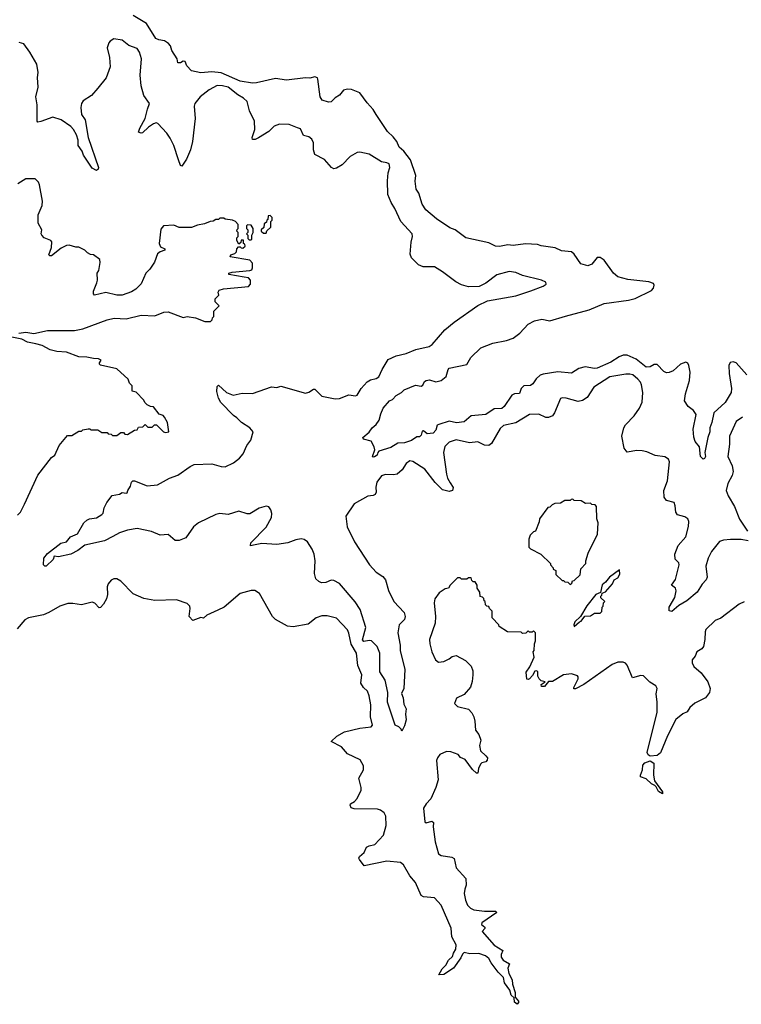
# Model space of a CAD drawing. Extents: x 2240384 to 2404287, y 351326 to 526670.
# Tile 206 of 256: x 2289870 to 2295186, y 479048 to 486303. Entities that reach past the tile are written whole.
import ezdxf

# ---------------------------------------------------------------- set-up
doc = ezdxf.new("R2010")
doc.units = 0

msp = doc.modelspace()

# ---------------------------------------------------------------- linework, layer by layer
at = {"layer": '0CON20XD'}
for points in [[(2295226.8, 483686.8), (2295148, 483775), (2295125, 483781.4), (2295103.6, 483776.4), (2295093.3, 483755), (2295095.5, 483695), (2295113.5, 483585), (2295110, 483555), (2295067.8, 483482.2), (2294984.4, 483405), (2294969.7, 483335), (2294954.5, 483295), (2294954.7, 483265), (2294938.5, 483225), (2294918, 483115), (2294922, 483085), (2294915, 483070), (2294905, 483063.8), (2294886, 483085), (2294877.5, 483155), (2294845.8, 483195), (2294835, 483227.5), (2294831.5, 483285), (2294852.5, 483395), (2294834, 483424), (2294795, 483452.5), (2294768, 483495), (2294775.6, 483545), (2294804.4, 483645.6), (2294807.9, 483705), (2294800, 483755), (2294791.2, 483771.2), (2294778.3, 483778.3), (2294738.8, 483765), (2294685, 483716.5), (2294655, 483703.2), (2294635, 483701.8), (2294615, 483711.8), (2294565, 483761.4), (2294545, 483763.1), (2294515, 483744.7), (2294485, 483742.5), (2294411.6, 483801.6), (2294345, 483830.7), (2294315, 483831.5), (2294285, 483818.8), (2294225, 483778.4), (2294125, 483734.7), (2294105, 483731.8), (2294035, 483743.9), (2293988.1, 483731.9), (2293935, 483698.9), (2293835, 483707.5), (2293725, 483692.1), (2293705, 483683.3), (2293673.5, 483656.5), (2293651.3, 483618.7), (2293632.1, 483607.9), (2293585, 483605.5), (2293563.3, 483585), (2293551.2, 483548.8), (2293515, 483546.7), (2293495, 483537.1), (2293437.9, 483452.1), (2293421.7, 483438.3), (2293365, 483435.4), (2293305, 483392.9), (2293195, 483383.5), (2293145, 483340), (2293087.5, 483332.5), (2293034.2, 483344.2), (2292958.9, 483321.1), (2292945.8, 483314.2), (2292935, 483277.5), (2292915, 483257.5), (2292872.3, 483252.3), (2292845, 483272.5), (2292835, 483270), (2292828.3, 483241.7), (2292815, 483230), (2292795, 483230), (2292756.8, 483203.2), (2292705, 483186.2), (2292655, 483181.9), (2292605, 483150.8), (2292516.4, 483123.6), (2292507.5, 483115), (2292502.5, 483095), (2292485, 483082.5), (2292475, 483080), (2292470, 483085), (2292487, 483133), (2292482.5, 483155), (2292458.3, 483198.3), (2292403, 483213), (2292397.5, 483225), (2292445.7, 483264.3), (2292466.2, 483295), (2292495, 483321.2), (2292519.1, 483350.9), (2292530.7, 483399.3), (2292548.8, 483441.2), (2292594.3, 483495.7), (2292616.1, 483503.9), (2292642.5, 483535), (2292683.6, 483556.4), (2292702.5, 483575), (2292785, 483610), (2292826.7, 483603.3), (2292838.8, 483611.2), (2292852.3, 483637.7), (2292865, 483643.8), (2292888.3, 483648.3), (2292935, 483633.8), (2292975.9, 483644.1), (2293011.2, 483675), (2293025.8, 483725), (2293035, 483735.7), (2293165, 483762), (2293194.4, 483815), (2293268, 483885), (2293355, 483920), (2293455, 483938), (2293505, 483956.2), (2293555, 483994.3), (2293615, 484060.6), (2293661.9, 484085), (2293716.5, 484096.5), (2293775.7, 484084.3), (2293891.5, 484118.5), (2294065, 484165.6), (2294175, 484211.9), (2294355, 484235.6), (2294405, 484247.8), (2294525, 484306.9), (2294540, 484325), (2294545, 484346.7), (2294538.1, 484358.1), (2294505, 484371.2), (2294349.3, 484389.3), (2294275, 484409.1), (2294243.8, 484435), (2294175, 484530.5), (2294145, 484551.4), (2294125, 484550), (2294085, 484500.8), (2294055, 484489.2), (2294003.3, 484505), (2293954, 484575), (2293935, 484591.4), (2293860.4, 484600.4), (2293815, 484622.3), (2293712.3, 484637.7), (2293685, 484646.7), (2293595, 484650.4), (2293505, 484638.9), (2293465, 484644.6), (2293405, 484633.1), (2293375.4, 484635.4), (2293325, 484660), (2293156.1, 484696.1), (2293077.5, 484755), (2293038.8, 484768.8), (2292940, 484835), (2292862.9, 484902.9), (2292836, 484945), (2292811.2, 485025), (2292791.2, 485055), (2292783, 485113), (2292788.1, 485155), (2292749.4, 485269.4), (2292701.1, 485335), (2292665.4, 485365), (2292648, 485405), (2292621.1, 485441.1), (2292578.6, 485478.6), (2292496.3, 485605), (2292475, 485641.5), (2292430.7, 485690.7), (2292376.9, 485765), (2292315, 485788.6), (2292285, 485790.8), (2292255, 485784), (2292225, 485746), (2292195, 485728), (2292165, 485697.5), (2292145, 485696), (2292099.1, 485709.1), (2292084.2, 485735), (2292067.5, 485865), (2292063.9, 485873.9), (2292045, 485883.3), (2292006.9, 485873.1), (2291975, 485875.6), (2291835, 485858.5), (2291755, 485869.4), (2291615, 485837.3), (2291585, 485836.2), (2291495, 485849.7), (2291355, 485910.8), (2291285, 485918.8), (2291205, 485912.7), (2291136.8, 485926.8), (2291102.7, 485962.7), (2291088, 485995), (2291075, 485998.8), (2291055, 485984.2), (2291036.1, 485986.1), (2291030, 486015), (2290991.5, 486075), (2290980.2, 486110.2), (2290967.6, 486127.6), (2290937.8, 486147.8), (2290895, 486154.5), (2290874.2, 486164.2), (2290804.5, 486275), (2290706.2, 486335)], [(2290808.1, 482868.1), (2290885, 482876), (2290974, 482925), (2291035, 482945.6), (2291125, 483010), (2291155, 483024.2), (2291285, 483030.9), (2291355, 483011.5), (2291385, 483009.1), (2291445, 483038.2), (2291489, 483071), (2291516.6, 483103.4), (2291542.7, 483165), (2291573.5, 483205), (2291589.2, 483265), (2291565.4, 483295.4), (2291505, 483335.8), (2291470.3, 483370.3), (2291445, 483386), (2291351.7, 483481.7), (2291334.5, 483514.5), (2291322.3, 483562.3), (2291325, 483600), (2291335, 483610), (2291392.9, 483555), (2291443.9, 483536.1), (2291509.5, 483550.5), (2291585, 483548.1), (2291634.5, 483565.5), (2291725, 483597.5), (2291765, 483594), (2291795, 483602), (2291975, 483551.5), (2292000.6, 483559.4), (2292035, 483581.4), (2292045, 483580), (2292095, 483528.8), (2292195, 483509.2), (2292225, 483512.5), (2292295, 483539.2), (2292345, 483530.8), (2292355, 483536.2), (2292386.2, 483585), (2292429.2, 483635), (2292455, 483650), (2292495, 483659.4), (2292515, 483670.5), (2292539.2, 483725), (2292585, 483798.5), (2292644.1, 483825.9), (2292717.4, 483842.6), (2292787.8, 483872.2), (2292886.1, 483893.9), (2292909.8, 483910.2), (2293001.1, 484018.9), (2293070, 484075), (2293245, 484196.7), (2293315, 484231.2), (2293525, 484269.2), (2293635, 484304.2), (2293725, 484340), (2293747.5, 484355), (2293745, 484370), (2293715, 484383.8), (2293575, 484418.1), (2293525, 484439.4), (2293475, 484446.7), (2293385, 484424), (2293305, 484361.2), (2293255, 484336), (2293175, 484335.7), (2293125, 484350.6), (2293082.2, 484372.2), (2292985, 484445.7), (2292925, 484482), (2292842, 484482), (2292807.8, 484497.8), (2292775, 484528.1), (2292757.2, 484547.2), (2292747.1, 484575), (2292753.6, 484665), (2292764.5, 484705), (2292761.5, 484725), (2292678.8, 484815), (2292633, 484913), (2292606.4, 484955), (2292582, 485015), (2292579.7, 485115), (2292585.3, 485175), (2292597.8, 485215), (2292590.9, 485240.9), (2292575, 485249.5), (2292535.5, 485255.5), (2292445, 485312), (2292375, 485328), (2292355, 485323.8), (2292305, 485294), (2292245, 485234), (2292205, 485208.8), (2292185, 485203.3), (2292166.2, 485215), (2292115, 485272.9), (2292045, 485309.6), (2292033.8, 485345), (2292035.4, 485395), (2292023.4, 485423.4), (2291999.6, 485439.6), (2291960.3, 485450.3), (2291938.3, 485498.3), (2291915.5, 485505.5), (2291855, 485531.2), (2291785, 485532.4), (2291745, 485518.7), (2291705, 485480), (2291628.3, 485431.7), (2291605, 485420.6), (2291585, 485420), (2291581.9, 485435), (2291601.5, 485495), (2291600.9, 485555), (2291562.5, 485632.5), (2291545, 485699.4), (2291519.5, 485725), (2291478.3, 485748.3), (2291405, 485805.2), (2291365, 485816.7), (2291325, 485818.2), (2291265, 485785.9), (2291198.6, 485735), (2291161.1, 485685), (2291156.5, 485665), (2291162.1, 485575), (2291142.7, 485405), (2291128.6, 485345), (2291098.6, 485275), (2291065, 485223.8), (2291055, 485228.8), (2291039.6, 485269.6), (2291006.6, 485376.6), (2290979.4, 485429.4), (2290955, 485466.9), (2290889.1, 485539.1), (2290875, 485543.6), (2290855, 485534.7), (2290819.1, 485510.9), (2290775, 485470), (2290765, 485466.7), (2290744.5, 485474.5), (2290754.1, 485505), (2290795.4, 485574.6), (2290811.2, 485645), (2290827.3, 485685), (2290785.8, 485745), (2290765.7, 485815), (2290758.1, 485895), (2290768.1, 486015), (2290752.5, 486065), (2290735, 486090), (2290675, 486112), (2290625, 486151.2), (2290565, 486161.2), (2290536.7, 486145), (2290526.4, 486133.6), (2290514, 486095), (2290532, 486025), (2290537.1, 485955), (2290506.5, 485875), (2290445, 485798.6), (2290400, 485745), (2290337.5, 485705), (2290325.7, 485685), (2290320, 485655), (2290326.5, 485605), (2290351.5, 485565), (2290375.6, 485435), (2290451.2, 485215), (2290448.8, 485201.2), (2290435, 485192.5), (2290405, 485210), (2290340.6, 485305), (2290330.6, 485335), (2290301.9, 485375), (2290301.9, 485415), (2290288.2, 485455), (2290266.7, 485495), (2290247.8, 485515), (2290175, 485565.7), (2290115, 485585.8), (2290025, 485552.5), (2290005, 485548.8), (2289998.8, 485555), (2289999.2, 485675), (2289990, 485735), (2290005.3, 485805), (2290002.5, 485877.5), (2290006.9, 485915), (2289997.1, 485975), (2289945, 486064.3), (2289900, 486125), (2289866.2, 486136.2)], [(2289865, 483993.8), (2289915, 484000), (2289975, 483990), (2290075, 484012.5), (2290275, 484013.8), (2290335, 484026.2), (2290515, 484092.5), (2290567, 484103), (2290655, 484100), (2290765, 484126.7), (2290865, 484122), (2290932.1, 484147.9), (2290965, 484151.4), (2291075, 484108.8), (2291105, 484116.2), (2291166.4, 484106.4), (2291235, 484080), (2291275, 484080), (2291288.3, 484091.7), (2291290, 484105), (2291300, 484115), (2291300, 484155), (2291340, 484195), (2291310, 484225), (2291310, 484245), (2291337, 484273), (2291332.5, 484295), (2291340.7, 484309.3), (2291370.5, 484319.5), (2291555, 484336.7), (2291570, 484355), (2291570, 484385), (2291555, 484400), (2291523, 484407), (2291410, 484425), (2291410, 484435), (2291435, 484442.5), (2291566.1, 484453.9), (2291579.3, 484460.7), (2291586.4, 484473.6), (2291585, 484510), (2291565, 484530), (2291420, 484555), (2291425, 484570), (2291455, 484580), (2291468.3, 484591.7), (2291470, 484615), (2291481.7, 484628.3), (2291495, 484630), (2291501.7, 484621.7), (2291515, 484620), (2291530, 484635), (2291528.3, 484648.3), (2291520, 484655), (2291518.3, 484678.3), (2291501.7, 484678.3), (2291498.3, 484661.7), (2291485, 484650), (2291470, 484675), (2291470, 484695), (2291480, 484705), (2291480, 484735), (2291470, 484745), (2291471.7, 484758.3), (2291480, 484765), (2291480, 484795), (2291460, 484815), (2291437, 484827), (2291385, 484832.5), (2291375, 484840), (2291345, 484840), (2291335, 484830), (2291315, 484830), (2291295, 484817.5), (2291273.6, 484816.4), (2291231.7, 484798.3), (2291180.7, 484789.3), (2291135, 484772.5), (2291045, 484772.5), (2291005, 484790), (2290930, 484785), (2290910.7, 484759.3), (2290896.7, 484655), (2290908.3, 484628.3), (2290940, 484615), (2290940, 484605), (2290905, 484593.3), (2290885, 484577.5), (2290863.6, 484516.4), (2290830, 484465), (2290800, 484435), (2290765, 484357.5), (2290725, 484316.7), (2290695, 484296.7), (2290625, 484273.3), (2290585, 484272.5), (2290505, 484292.5), (2290422.5, 484272.5), (2290413, 484283), (2290413, 484303), (2290437.5, 484365), (2290442.5, 484385), (2290440, 484435), (2290452.5, 484455), (2290462.5, 484515), (2290460, 484535), (2290415, 484570), (2290393, 484573), (2290370, 484585), (2290350, 484605), (2290305, 484627.5), (2290285, 484627.5), (2290235, 484642.5), (2290215, 484640), (2290175, 484618.9), (2290105, 484563.3), (2290093, 484563), (2290085, 484570), (2290104.2, 484625), (2290106.7, 484666.7), (2290100, 484675), (2290050, 484695), (2290032.5, 484715), (2290027.5, 484725), (2290033.3, 484755), (2290006.2, 484805), (2290006.7, 484865), (2290036.7, 484935), (2290037.5, 484965), (2290017, 485087), (2290010, 485105), (2289985, 485130), (2289915, 485130), (2289857, 485093)], [(2291685, 484730), (2291691.7, 484748.3), (2291720, 484775), (2291720, 484815), (2291730, 484825), (2291730, 484845), (2291715, 484860), (2291701.7, 484858.3), (2291698.3, 484831.7), (2291690, 484825), (2291688.3, 484811.7), (2291671.7, 484798.3), (2291668.3, 484771.7), (2291650, 484755), (2291650, 484745), (2291665, 484730), (2291685, 484730)], [(2291575, 484680), (2291580, 484685), (2291580, 484715), (2291590, 484735), (2291590, 484765), (2291575, 484790), (2291548.3, 484791.7), (2291540, 484785), (2291540, 484765), (2291550, 484755), (2291550, 484735), (2291540, 484725), (2291550, 484715), (2291551.7, 484691.7), (2291561.7, 484681.7), (2291575, 484680)], [(2289855, 482652.5), (2289877.5, 482675), (2289906.7, 482733.3), (2290005, 482947.5), (2290103.6, 483076.4), (2290130, 483095), (2290160, 483165), (2290221.7, 483238.3), (2290255, 483240), (2290305, 483270), (2290325, 483270), (2290335, 483280), (2290375, 483287.5), (2290387.5, 483287.5), (2290395, 483280), (2290445, 483280), (2290475, 483260), (2290515, 483260), (2290521.7, 483251.7), (2290545, 483250), (2290555, 483240), (2290585, 483240), (2290615, 483260), (2290635, 483260), (2290645, 483250), (2290665, 483247.5), (2290715, 483277.5), (2290735, 483280), (2290745, 483300), (2290777, 483303), (2290795, 483320), (2290815, 483300), (2290845, 483300), (2290863, 483317), (2290877, 483317), (2290930, 483265), (2290945, 483260), (2290970, 483265), (2290960, 483335), (2290937.5, 483375), (2290926.1, 483386.1), (2290897, 483397), (2290855, 483450), (2290833, 483453), (2290810, 483465), (2290791.7, 483481.7), (2290785, 483500), (2290728.3, 483558.3), (2290700, 483565), (2290700, 483605), (2290680, 483625), (2290670, 483655), (2290585, 483730), (2290466.4, 483756.4), (2290457.5, 483765), (2290457.5, 483775), (2290470, 483795), (2290450, 483805), (2290413.9, 483806.1), (2290365, 483817.5), (2290305, 483818.8), (2290215, 483852), (2290145, 483858.8), (2290095, 483871.2), (2290035, 483903.3), (2289990, 483915), (2289927.7, 483927.7), (2289885, 483950), (2289813, 483963)], [(2295235, 482463.3), (2295185, 482472.9), (2295105, 482472.2), (2295055, 482467.5), (2295025, 482457.1), (2294965.6, 482385), (2294940.8, 482335), (2294923.5, 482275), (2294933.8, 482195), (2294926, 482175), (2294897, 482143), (2294861.1, 482085), (2294785, 482020), (2294724.7, 481985.3), (2294675, 481942.5), (2294655, 481947.5), (2294653.1, 481975), (2294695.3, 482044.7), (2294706.7, 482095), (2294700, 482115), (2294672.5, 482135), (2294701.5, 482178.5), (2294729.2, 482285), (2294725, 482300), (2294698.3, 482328.3), (2294695.4, 482365), (2294721.3, 482428.7), (2294777.1, 482492.9), (2294797.5, 482567.5), (2294798.6, 482605), (2294792, 482625), (2294770.9, 482640.9), (2294715, 482655.6), (2294703.4, 482675), (2294698.9, 482721.1), (2294691.2, 482745), (2294635, 482760.5), (2294618.5, 482785), (2294614.5, 482835), (2294642.2, 482905), (2294655.6, 483045), (2294650, 483065), (2294622.1, 483082.1), (2294551.8, 483091.8), (2294489.3, 483119.3), (2294455, 483126.9), (2294415, 483129.4), (2294345, 483117.1), (2294322.5, 483145), (2294305.4, 483235), (2294321.1, 483295), (2294333, 483317), (2294395.6, 483385), (2294435, 483440), (2294455.8, 483485), (2294461.4, 483555), (2294451.5, 483611.5), (2294442.2, 483632.2), (2294424.6, 483654.6), (2294385.8, 483685), (2294365, 483692.3), (2294335, 483691.8), (2294218, 483672), (2294099.4, 483595), (2294050.8, 483519.2), (2294015, 483496.2), (2293985, 483489.7), (2293895, 483513.1), (2293865, 483515.5), (2293855, 483510.8), (2293810.8, 483405), (2293793.8, 483385), (2293765, 483371.4), (2293745, 483371.9), (2293695, 483395.9), (2293625.8, 483394.2), (2293525, 483332.7), (2293435, 483312), (2293409.7, 483290.3), (2293345, 483181.2), (2293325, 483166.4), (2293295, 483168.7), (2293245, 483193.3), (2293184.8, 483184.8), (2293085, 483206.8), (2293035, 483191.2), (2293000.9, 483159.1), (2292990.9, 483115), (2293014, 482954), (2293022.1, 482925), (2293041.4, 482891.4), (2293063.3, 482855), (2293058.1, 482835), (2293035, 482825.5), (2292985, 482837.7), (2292931.7, 482891.7), (2292855, 482991.4), (2292765, 483047.1), (2292745, 483051.4), (2292717.4, 483032.6), (2292687.8, 482985), (2292651.1, 482955), (2292625, 482948.8), (2292565, 482952.9), (2292535, 482942.7), (2292500.4, 482895), (2292492.8, 482857.2), (2292497.3, 482822.7), (2292489.5, 482805), (2292475, 482796.2), (2292435, 482792.2), (2292333.1, 482735), (2292272, 482645), (2292282.9, 482565), (2292335.6, 482455), (2292446, 482286), (2292495, 482232.9), (2292545, 482201.2), (2292565.8, 482175), (2292588, 482098), (2292626.4, 482016.4), (2292702.5, 481935), (2292710.8, 481905), (2292705, 481882), (2292666.4, 481843.6), (2292654.5, 481785), (2292673.3, 481695), (2292673.4, 481655), (2292706.9, 481515), (2292700.5, 481375), (2292683.2, 481336.8), (2292695.4, 481305), (2292699.4, 481259.4), (2292716.7, 481225), (2292712.5, 481185), (2292716.7, 481145), (2292705, 481100), (2292685, 481060), (2292680, 481075), (2292663, 481093), (2292635, 481103.3), (2292578.5, 481275), (2292582.8, 481345), (2292562.1, 481435), (2292523.6, 481496.4), (2292522.5, 481635), (2292503.9, 481685), (2292462, 481725), (2292445, 481728.5), (2292405, 481720), (2292395, 481732.5), (2292418.9, 481825), (2292377.4, 481957.4), (2292342.3, 482012.3), (2292225, 482148.8), (2292185, 482170.5), (2292165, 482173.6), (2292125, 482155.6), (2292094.5, 482154.5), (2292075, 482162), (2292051.7, 482181.7), (2292043, 482223), (2292045.6, 482315), (2292038.5, 482365), (2292025, 482400.8), (2291989.6, 482455), (2291965, 482473.1), (2291942.6, 482477.4), (2291905, 482471.4), (2291845, 482447.9), (2291763.3, 482436.7), (2291655, 482442.9), (2291605.4, 482434.6), (2291570, 482425), (2291571.8, 482448.2), (2291685.4, 482564.6), (2291724.3, 482635), (2291727.5, 482665), (2291721.2, 482691.2), (2291705, 482713.3), (2291685, 482718), (2291635, 482704), (2291565, 482661.5), (2291545, 482661.5), (2291485, 482681.8), (2291405, 482656.7), (2291345, 482663.3), (2291315, 482656.2), (2291188.6, 482595), (2291150.8, 482565), (2291095, 482484.3), (2291045, 482464.2), (2291015, 482466), (2290965, 482510), (2290905, 482505.3), (2290841.1, 482531.1), (2290735, 482552.9), (2290665, 482541.7), (2290605, 482522), (2290555.2, 482494.8), (2290495, 482462.2), (2290349.8, 482430.2), (2290298.6, 482391.4), (2290246, 482365), (2290155, 482343.8), (2290125, 482350), (2290116.7, 482325), (2290065, 482276), (2290055, 482276.2), (2290045.9, 482285.9), (2290048.6, 482335), (2290075, 482370), (2290174.6, 482445), (2290215, 482455.4), (2290245, 482491.5), (2290295.8, 482515), (2290342.5, 482595), (2290365, 482615.8), (2290385, 482625.7), (2290435, 482632), (2290474.2, 482655.8), (2290484, 482666), (2290492, 482705), (2290511.2, 482745), (2290552.7, 482797.3), (2290605, 482806.2), (2290625, 482818.8), (2290655, 482813.3), (2290663, 482817), (2290666.2, 482835), (2290686.2, 482865), (2290693.8, 482895), (2290703.3, 482905), (2290715, 482906), (2290808.1, 482868.1)], [(2295195, 483373.3), (2295148.1, 483341.9), (2295099.3, 483235), (2295098.4, 483175), (2295085.5, 483085), (2295118.4, 483015), (2295125.3, 482975), (2295118.7, 482945), (2295085.3, 482885), (2295075.4, 482835), (2295087.9, 482795), (2295136.6, 482716.6), (2295172.9, 482622.9), (2295231.1, 482535)], [(2293925, 482140), (2293938.3, 482151.7), (2293941.7, 482168.3), (2293955, 482170), (2293998.3, 482211.7), (2294003, 482257), (2294040, 482295), (2294040, 482315), (2294058.3, 482371.7), (2294127, 482513), (2294132.5, 482595), (2294122.5, 482625), (2294120, 482715), (2294108.3, 482728.3), (2294085, 482730), (2294075, 482740), (2294038.3, 482738.3), (2294007, 482757), (2293955, 482760), (2293945, 482770), (2293931.7, 482768.3), (2293925, 482760), (2293885, 482760), (2293855, 482740), (2293813, 482737), (2293791.7, 482728.3), (2293775, 482710), (2293761.7, 482708.3), (2293700, 482625), (2293697, 482603), (2293670, 482535), (2293655, 482530), (2293630, 482505), (2293620, 482475), (2293620, 482415), (2293633, 482403), (2293710, 482365), (2293780, 482295), (2293780, 482285), (2293800, 482265), (2293800, 482255), (2293820, 482245), (2293820, 482215), (2293865, 482170), (2293875, 482170), (2293885, 482160), (2293908.3, 482158.3), (2293925, 482140)], [(2293955, 481832.5), (2293993.3, 481866.7), (2294005, 481870), (2294033, 481907), (2294075, 481910), (2294105, 481930), (2294145, 481930), (2294158.3, 481941.7), (2294160, 481975), (2294168.3, 481981.7), (2294170, 482005), (2294180, 482015), (2294151.7, 482041.7), (2294150, 482055), (2294158.3, 482061.7), (2294161.7, 482078.3), (2294185, 482087.5), (2294237.5, 482145), (2294250, 482175), (2294275, 482190), (2294291.7, 482218.3), (2294288.3, 482248.3), (2294214.1, 482195.9), (2294185, 482157.5), (2294160.6, 482139.4), (2294148.3, 482081.7), (2294115, 482067.5), (2294046.7, 481985), (2294000, 481905), (2293960, 481865), (2293952.5, 481845), (2293955, 481832.5)], [(2292453.8, 481165), (2292455.8, 481255), (2292445, 481320), (2292431.9, 481355), (2292402.1, 481382.1), (2292384.3, 481414.3), (2292390.9, 481475), (2292360.6, 481545), (2292352.2, 481635), (2292310.9, 481700.9), (2292295, 481783.3), (2292285, 481806.2), (2292205, 481893.3), (2292135, 481911.2), (2292095, 481911.2), (2292053.9, 481896.1), (2291995, 481850), (2291885, 481828.6), (2291844.2, 481834.2), (2291755, 481882.5), (2291732.5, 481905), (2291637.5, 482075), (2291603, 482097), (2291575, 482096.7), (2291495, 482073.8), (2291375.6, 481974.4), (2291328.8, 481951.2), (2291250, 481915), (2291225, 481892.5), (2291205, 481897.5), (2291145, 481876.7), (2291117.5, 481905), (2291126.7, 481965), (2291122.5, 481982.5), (2291105, 482000), (2291025, 482027.5), (2290865, 482022.5), (2290785, 482037.5), (2290705, 482072.5), (2290616.4, 482166.4), (2290585, 482182.5), (2290565, 482183.3), (2290545, 482173.3), (2290522.5, 482145), (2290514, 482124), (2290516.4, 482066.4), (2290508.8, 482035), (2290487.5, 481995), (2290465, 481972.5), (2290455, 481970), (2290425, 482002.5), (2290405, 482010), (2290325, 481990.8), (2290261.7, 482001.7), (2290225, 482000), (2290165, 481982.5), (2290085.5, 481934.5), (2290045, 481917.1), (2289935, 481894.4), (2289908.6, 481881.4), (2289850.8, 481815)], [(2295207, 482013), (2295170, 481995), (2295035, 481892.5), (2294992.5, 481875), (2294925, 481810), (2294918.3, 481791.7), (2294917.5, 481735), (2294907.5, 481685), (2294895, 481667.5), (2294857.5, 481645), (2294846.1, 481613.9), (2294824.1, 481585.9), (2294823.8, 481565), (2294835, 481537.5), (2294890, 481490), (2294938, 481425), (2294956, 481375), (2294952, 481345), (2294923, 481307), (2294843.7, 481266.3), (2294806.2, 481235), (2294787.7, 481202.3), (2294755, 481187.5), (2294704.4, 481145.6), (2294641.5, 481025), (2294590, 480900), (2294565, 480880.6), (2294515, 480877.1), (2294500, 480885), (2294492.1, 480902.1), (2294565, 481200), (2294565.9, 481274.1), (2294558.8, 481335), (2294566, 481375), (2294556.7, 481395), (2294511.7, 481421.7), (2294465, 481467.5), (2294445, 481470), (2294385, 481453.3), (2294345.6, 481545.6), (2294331.5, 481561.5), (2294315, 481569.3), (2294275, 481567.6), (2294235, 481551.1), (2294025, 481404.6), (2293965, 481372), (2293953.3, 481373.3), (2293953.3, 481383.3), (2293983.8, 481445), (2293985, 481460), (2293978, 481468), (2293935, 481483.3), (2293875, 481476.2), (2293795, 481427.5), (2293765, 481427.5), (2293735, 481390), (2293715, 481390), (2293712.5, 481405), (2293740, 481425), (2293711.7, 481431.7), (2293697, 481447), (2293686.7, 481465), (2293686.4, 481496.4), (2293680, 481505), (2293665, 481502.5), (2293648.8, 481471.2), (2293625, 481446.7), (2293615, 481440), (2293605, 481443.3), (2293601.2, 481495), (2293627.5, 481535), (2293660, 481605), (2293652.5, 481645), (2293660, 481655), (2293662.5, 481705), (2293670, 481725), (2293670, 481785), (2293655, 481800), (2293645, 481790), (2293625, 481790), (2293615, 481800), (2293598.3, 481781.7), (2293575, 481780), (2293565, 481790), (2293463, 481793), (2293401.7, 481831.7), (2293400, 481845), (2293350, 481895), (2293350, 481945), (2293330, 481965), (2293325, 481980), (2293311.7, 481981.7), (2293301.7, 481991.7), (2293300, 482015), (2293291.7, 482021.7), (2293288.3, 482038.3), (2293278.3, 482048.3), (2293261.7, 482051.7), (2293260, 482085), (2293240, 482115), (2293240, 482135), (2293225, 482160), (2293211.7, 482161.7), (2293201.7, 482171.7), (2293195, 482190), (2293175, 482190), (2293165, 482180), (2293125, 482180), (2293115, 482190), (2293095, 482190), (2293040, 482135), (2293030, 482115), (2293005, 482110), (2292960, 482080), (2292927.5, 482035), (2292923.3, 482005), (2292932, 481905), (2292930, 481855), (2292890, 481735), (2292891.2, 481705), (2292906.7, 481645), (2292932.5, 481585), (2292955, 481570), (2292995, 481572.5), (2293035, 481592.5), (2293055, 481610), (2293085, 481617.5), (2293155, 481580), (2293195, 481540), (2293207.5, 481505), (2293207.5, 481475), (2293203, 481427), (2293190, 481385), (2293145, 481330), (2293087, 481303), (2293072.5, 481265), (2293095, 481243.3), (2293175, 481223.3), (2293201.2, 481195), (2293216, 481165), (2293222, 481135), (2293226.7, 481066.7), (2293253.3, 481035), (2293267.5, 480995), (2293256.2, 480955), (2293264, 480915), (2293305, 480879.2), (2293315.8, 480865), (2293314.2, 480845.8), (2293305, 480833.3), (2293274.2, 480825.8), (2293265, 480817.5), (2293250, 480785), (2293245, 480750), (2293235, 480750), (2293205, 480778), (2293152.6, 480852.6), (2293117.3, 480867.3), (2293099.1, 480889.1), (2293045, 480907.5), (2293015, 480911.2), (2292965, 480887.5), (2292946.7, 480865), (2292941.2, 480845), (2292952, 480702), (2292936.4, 480645), (2292898.8, 480561.2), (2292864.6, 480525), (2292845, 480492.5), (2292855, 480393.3), (2292865, 480385.8), (2292905, 480397.5), (2292917.6, 480387.6), (2292915.6, 480355), (2292930.9, 480245), (2292955, 480156.2), (2292975, 480144.4), (2293052.7, 480132.7), (2293071.4, 480121.4), (2293084.3, 480054.3), (2293155.5, 479975.5), (2293160, 479925), (2293148, 479895), (2293144, 479865), (2293154.2, 479815), (2293168.8, 479778.8), (2293190, 479755), (2293215, 479744.2), (2293295, 479734.5), (2293374, 479734), (2293383.8, 479725), (2293275, 479646.7), (2293271.2, 479635), (2293296.2, 479615), (2293296.2, 479605), (2293276.2, 479585), (2293365, 479484.3), (2293428.8, 479445), (2293415.8, 479415), (2293417.5, 479395), (2293432.6, 479372.6), (2293477.5, 479345), (2293465.8, 479315), (2293473.4, 479273.4), (2293498.6, 479228.6), (2293500, 479195), (2293520, 479135), (2293520.7, 479100.7), (2293545, 479070), (2293545, 479060), (2293535, 479047.5), (2293515, 479062.5), (2293513.3, 479095), (2293490, 479115), (2293481.3, 479151.3), (2293442.5, 479205), (2293433.3, 479245), (2293393.8, 479283.8), (2293342.1, 479352.1), (2293325.8, 479385), (2293302.5, 479405), (2293252.5, 479422.5), (2293185, 479418.8), (2293145, 479428.8), (2293132.4, 479417.6), (2293120.6, 479389.4), (2293065.7, 479314.3), (2292995, 479266.9), (2292957.5, 479265), (2292981.8, 479308.2), (2293009.1, 479335), (2293028.4, 479371.6), (2293059.4, 479400.6), (2293065.5, 479425), (2293083.3, 479455), (2293085.6, 479485.6), (2293054.3, 479545), (2293048.7, 479608.7), (2292975, 479778), (2292925, 479831.2), (2292845, 479838.6), (2292828.5, 479848.5), (2292785.6, 479945), (2292743.1, 479995), (2292697.5, 480075), (2292675, 480092), (2292575, 480102.9), (2292408.3, 480068.3), (2292372.5, 480115), (2292368, 480125), (2292374.5, 480135.5), (2292408.8, 480165), (2292425.8, 480205), (2292443.8, 480216.2), (2292485.5, 480224.5), (2292550, 480295), (2292570, 480365), (2292566.9, 480435), (2292555, 480458.8), (2292527.9, 480477.9), (2292505.5, 480485.5), (2292335, 480486.9), (2292312.9, 480495), (2292303.8, 480515), (2292308, 480525), (2292337, 480543), (2292355.5, 480564.5), (2292384.5, 480625), (2292385.5, 480645.5), (2292368.6, 480715), (2292402.2, 480775), (2292402.5, 480805), (2292377.9, 480847.9), (2292285, 480892.5), (2292241.2, 480945), (2292163.8, 480985), (2292206.4, 481023.6), (2292262.5, 481055), (2292375, 481081.4), (2292458.5, 481091.5), (2292468.6, 481105), (2292453.8, 481165)], [(2294605, 480597.5), (2294575, 480616.2), (2294559.7, 480649.7), (2294549.2, 480659.2), (2294525, 480671.2), (2294485, 480709.2), (2294444, 480725), (2294442, 480735), (2294457.5, 480775), (2294459.5, 480810.5), (2294475, 480827.5), (2294515, 480840.6), (2294540.8, 480825), (2294538, 480735), (2294545.8, 480695), (2294605, 480612.5), (2294605, 480597.5)]]:
    msp.add_lwpolyline(points, dxfattribs=at)

doc.saveas('drawing.dxf')
